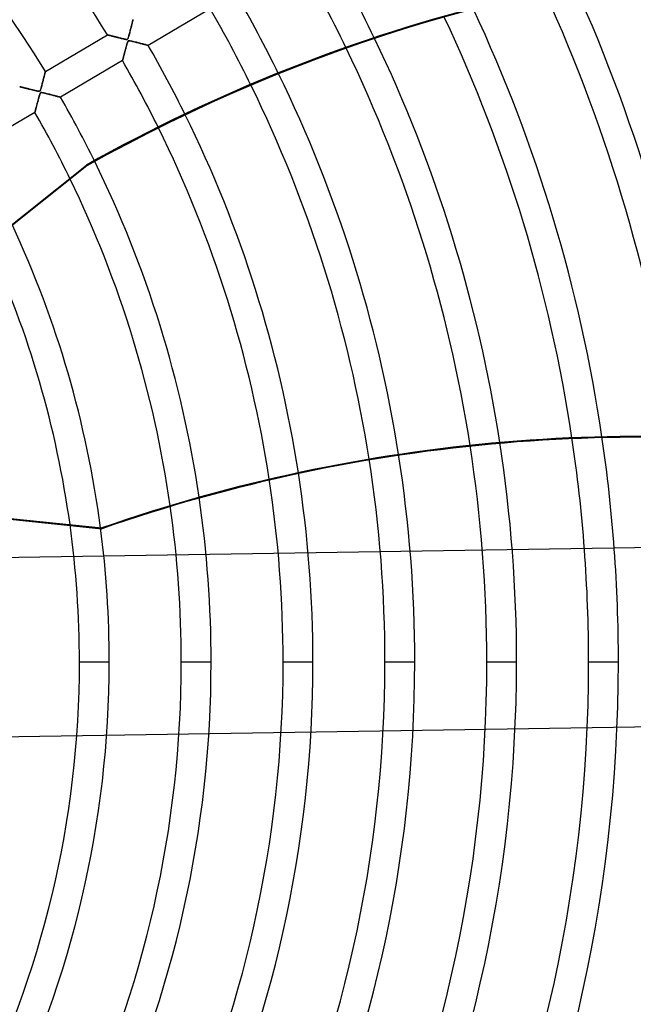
# Model space of a CAD drawing. Header units: millimetres. Extents: x -790 to 790, y -790 to 790.
# Tile 46 of 54: x 316 to 521, y -115 to 215. Entities that reach past the tile are written whole.
import ezdxf

# ---------------------------------------------------------------- set-up
doc = ezdxf.new("R2010")
doc.units = ezdxf.units.MM
doc.layers.add('HIDDEN', color=7, linetype='Continuous')
doc.layers.add('THICK', color=7, linetype='Continuous')

msp = doc.modelspace()

# ---------------------------------------------------------------- linework, layer by layer
at = {"layer": 'HIDDEN'}
for p, q in [((379.79, 218.8), (359.03, 206.52)), ((353.76, 214.41), (353.7, 214.17)), ((353.73, 214.28), (353.77, 214.47)), ((353.81, 214.62), (353.76, 214.41)), ((353.77, 214.47), (353.82, 214.63)), ((353.86, 214.8), (353.81, 214.62)), ((353.82, 214.63), (353.85, 214.78)), ((353.85, 214.78), (353.88, 214.9)), ((353.89, 214.94), (353.86, 214.8)), ((353.88, 214.9), (353.91, 215)), ((353.92, 215.04), (353.89, 214.94)), ((353.91, 215), (353.92, 215.07)), ((353.93, 215.11), (353.92, 215.04)), ((353.92, 215.07), (353.94, 215.11)), ((353.94, 215.13), (353.93, 215.11)), ((353.94, 215.11), (353.94, 215.13)), ((352.93, 211.15), (352.83, 210.78)), ((352.85, 210.87), (352.94, 211.2)), ((353.02, 211.53), (352.93, 211.15)), ((352.94, 211.2), (353.02, 211.53)), ((353.12, 211.9), (353.02, 211.53)), ((353.02, 211.53), (353.11, 211.85)), ((353.11, 211.85), (353.19, 212.17)), ((353.21, 212.26), (353.12, 211.9)), ((353.19, 212.17), (353.27, 212.48)), ((353.3, 212.62), (353.21, 212.26)), ((353.27, 212.48), (353.35, 212.79)), ((353.39, 212.96), (353.3, 212.62)), ((353.35, 212.79), (353.42, 213.08)), ((353.48, 213.3), (353.39, 212.96)), ((353.42, 213.08), (353.49, 213.36)), ((353.56, 213.61), (353.48, 213.3)), ((353.49, 213.36), (353.56, 213.62)), ((353.63, 213.9), (353.56, 213.61)), ((353.56, 213.62), (353.62, 213.86)), ((353.62, 213.86), (353.68, 214.08)), ((353.7, 214.17), (353.63, 213.9)), ((353.68, 214.08), (353.73, 214.28)), ((324.59, 197.77), (345.35, 210.05)), ((345.36, 210.05), (345.35, 210.05)), ((345.35, 210.05), (345.35, 210.05)), ((345.35, 210.05), (345.37, 210.04)), ((345.38, 210.04), (345.36, 210.05)), ((345.37, 210.04), (345.4, 210.03)), ((345.43, 210.03), (345.38, 210.04)), ((345.4, 210.03), (345.44, 210.02)), ((345.48, 210.01), (345.43, 210.03)), ((345.44, 210.02), (345.5, 210.01)), ((345.56, 210), (345.48, 210.01)), ((345.5, 210.01), (345.56, 209.99)), ((345.65, 209.97), (345.56, 210)), ((345.56, 209.99), (345.64, 209.97)), ((345.64, 209.97), (345.73, 209.95)), ((345.75, 209.95), (345.65, 209.97)), ((345.73, 209.95), (345.82, 209.93)), ((345.86, 209.92), (345.75, 209.95)), ((345.82, 209.93), (345.93, 209.9)), ((345.99, 209.89), (345.86, 209.92)), ((345.93, 209.9), (346.05, 209.87)), ((346.12, 209.85), (345.99, 209.89)), ((346.05, 209.87), (346.17, 209.84)), ((346.27, 209.82), (346.12, 209.85)), ((346.17, 209.84), (346.3, 209.81)), ((346.42, 209.78), (346.27, 209.82)), ((346.3, 209.81), (346.44, 209.78)), ((346.59, 209.74), (346.42, 209.78)), ((346.44, 209.78), (346.59, 209.74)), ((346.76, 209.7), (346.59, 209.74)), ((346.59, 209.74), (346.74, 209.7)), ((346.74, 209.7), (346.9, 209.66)), ((346.93, 209.65), (346.76, 209.7)), ((346.9, 209.66), (347.07, 209.62)), ((347.12, 209.61), (346.93, 209.65)), ((347.07, 209.62), (347.24, 209.58)), ((347.31, 209.56), (347.12, 209.61)), ((347.24, 209.58), (347.41, 209.53)), ((347.51, 209.51), (347.31, 209.56)), ((347.41, 209.53), (347.59, 209.49)), ((347.71, 209.46), (347.51, 209.51)), ((347.59, 209.49), (347.78, 209.44)), ((347.93, 209.4), (347.71, 209.46)), ((347.78, 209.44), (347.97, 209.39)), ((348.15, 209.35), (347.93, 209.4)), ((347.97, 209.39), (348.16, 209.35)), ((348.37, 209.29), (348.15, 209.35)), ((348.16, 209.35), (348.35, 209.3)), ((348.35, 209.3), (348.55, 209.25)), ((348.6, 209.23), (348.37, 209.29)), ((348.55, 209.25), (348.76, 209.2)), ((348.84, 209.18), (348.6, 209.23)), ((348.76, 209.2), (348.96, 209.15)), ((349.08, 209.11), (348.84, 209.18)), ((348.96, 209.15), (349.17, 209.09)), ((349.33, 209.05), (349.08, 209.11)), ((349.17, 209.09), (349.38, 209.04)), ((349.58, 208.99), (349.33, 209.05)), ((349.38, 209.04), (349.59, 208.99)), ((349.82, 208.93), (349.58, 208.99)), ((349.59, 208.99), (349.8, 208.94)), ((349.8, 208.94), (350.02, 208.88)), ((350.05, 208.88), (349.82, 208.93)), ((350.02, 208.88), (350.24, 208.83)), ((350.27, 208.82), (350.05, 208.88)), ((350.24, 208.83), (350.45, 208.78)), ((350.48, 208.77), (350.27, 208.82)), ((350.45, 208.78), (350.65, 208.73)), ((350.68, 208.73), (350.48, 208.77)), ((350.65, 208.73), (350.84, 208.69)), ((350.86, 208.68), (350.68, 208.73)), ((350.84, 208.69), (351.01, 208.65)), ((351.03, 208.64), (350.86, 208.68)), ((351.01, 208.65), (351.18, 208.61)), ((351.19, 208.61), (351.03, 208.64)), ((351.18, 208.61), (351.33, 208.58)), ((351.33, 208.58), (351.19, 208.61)), ((351.45, 208.56), (351.33, 208.58)), ((351.33, 208.58), (351.5, 208.55)), ((351.57, 208.54), (351.45, 208.56)), ((351.5, 208.55), (351.67, 208.53)), ((351.69, 208.53), (351.57, 208.54)), ((351.67, 208.53), (351.83, 208.52)), ((351.79, 208.52), (351.69, 208.53)), ((351.88, 208.52), (351.79, 208.52)), ((351.83, 208.52), (351.96, 208.53)), ((351.96, 208.53), (351.88, 208.52)), ((351.96, 208.53), (352.06, 208.57)), ((352.02, 208.55), (351.96, 208.53)), ((352.08, 208.59), (352.02, 208.55)), ((352.06, 208.57), (352.14, 208.65)), ((352.13, 208.63), (352.08, 208.59)), ((352.18, 208.69), (352.13, 208.63)), ((352.14, 208.65), (352.22, 208.76)), ((352.15, 207.71), (352.22, 207.86)), ((352.2, 207.82), (352.16, 207.73)), ((352.23, 208.78), (352.18, 208.69)), ((352.25, 207.9), (352.2, 207.82)), ((352.22, 208.76), (352.29, 208.91)), ((352.22, 207.86), (352.3, 207.96)), ((352.29, 208.91), (352.23, 208.78)), ((352.3, 207.96), (352.25, 207.9)), ((352.36, 209.12), (352.29, 208.91)), ((352.29, 208.91), (352.36, 209.09)), ((352.3, 207.96), (352.38, 208.03)), ((352.34, 208.01), (352.3, 207.96)), ((352.4, 208.04), (352.34, 208.01)), ((352.45, 209.38), (352.36, 209.12)), ((352.36, 209.09), (352.43, 209.31)), ((352.38, 208.03), (352.48, 208.07)), ((352.47, 208.06), (352.4, 208.04)), ((352.43, 209.31), (352.5, 209.57)), ((352.54, 209.7), (352.45, 209.38)), ((352.54, 208.08), (352.47, 208.06)), ((352.48, 208.07), (352.62, 208.08)), ((352.5, 209.57), (352.59, 209.87)), ((352.63, 210.05), (352.54, 209.7)), ((352.64, 208.08), (352.54, 208.08)), ((352.59, 209.87), (352.67, 210.19)), ((352.62, 208.08), (352.79, 208.07)), ((352.73, 210.41), (352.63, 210.05)), ((352.79, 208.07), (352.64, 208.08)), ((352.67, 210.19), (352.76, 210.53)), ((352.83, 210.78), (352.73, 210.41)), ((352.76, 210.53), (352.85, 210.87)), ((352.79, 208.07), (352.98, 208.04)), ((353, 208.04), (352.79, 208.07)), ((352.98, 208.04), (353.21, 208)), ((353.28, 207.98), (353, 208.04)), ((353.21, 208), (353.47, 207.94)), ((353.6, 207.91), (353.28, 207.98)), ((353.47, 207.94), (353.77, 207.87)), ((353.95, 207.82), (353.6, 207.91)), ((353.77, 207.87), (354.1, 207.79)), ((354.32, 207.73), (353.95, 207.82)), ((354.1, 207.79), (354.43, 207.71)), ((351.29, 204.68), (351.23, 204.45)), ((351.23, 204.44), (351.28, 204.64)), ((351.28, 204.64), (351.33, 204.84)), ((351.36, 204.92), (351.29, 204.68)), ((351.33, 204.84), (351.39, 205.04)), ((351.42, 205.16), (351.36, 204.92)), ((351.39, 205.04), (351.44, 205.25)), ((351.49, 205.41), (351.42, 205.16)), ((351.44, 205.25), (351.5, 205.46)), ((351.55, 205.66), (351.49, 205.41)), ((351.5, 205.46), (351.56, 205.67)), ((351.62, 205.89), (351.55, 205.66)), ((351.56, 205.67), (351.61, 205.88)), ((351.61, 205.88), (351.67, 206.09)), ((351.68, 206.12), (351.62, 205.89)), ((351.67, 206.09), (351.73, 206.31)), ((351.74, 206.34), (351.68, 206.12)), ((351.73, 206.31), (351.78, 206.52)), ((351.79, 206.55), (351.74, 206.34)), ((351.78, 206.52), (351.84, 206.72)), ((351.85, 206.75), (351.79, 206.55)), ((351.84, 206.72), (351.89, 206.9)), ((351.9, 206.93), (351.85, 206.75)), ((351.89, 206.9), (351.94, 207.08)), ((351.95, 207.1), (351.9, 206.93)), ((351.94, 207.08), (351.99, 207.24)), ((351.99, 207.25), (351.95, 207.1)), ((351.99, 207.24), (352.04, 207.39)), ((352.04, 207.39), (351.99, 207.25)), ((352.04, 207.39), (352.09, 207.55)), ((352.08, 207.51), (352.04, 207.39)), ((352.12, 207.62), (352.08, 207.51)), ((352.09, 207.55), (352.15, 207.71)), ((352.16, 207.73), (352.12, 207.62)), ((354.69, 207.64), (354.32, 207.73)), ((354.43, 207.71), (354.77, 207.62)), ((355.06, 207.55), (354.69, 207.64)), ((354.77, 207.62), (355.1, 207.54)), ((355.43, 207.45), (355.06, 207.55)), ((355.1, 207.54), (355.43, 207.45)), ((355.43, 207.45), (355.76, 207.37)), ((355.8, 207.36), (355.43, 207.45)), ((355.76, 207.37), (356.08, 207.29)), ((356.17, 207.26), (355.8, 207.36)), ((356.08, 207.29), (356.39, 207.21)), ((356.53, 207.17), (356.17, 207.26)), ((356.39, 207.21), (356.69, 207.13)), ((356.87, 207.08), (356.53, 207.17)), ((356.69, 207.13), (356.98, 207.05)), ((357.2, 207), (356.87, 207.08)), ((356.98, 207.05), (357.26, 206.98)), ((357.51, 206.92), (357.2, 207)), ((357.26, 206.98), (357.52, 206.91)), ((357.8, 206.84), (357.51, 206.92)), ((357.52, 206.91), (357.76, 206.85)), ((357.76, 206.85), (357.98, 206.79)), ((358.07, 206.77), (357.8, 206.84)), ((357.98, 206.79), (358.19, 206.74)), ((358.31, 206.71), (358.07, 206.77)), ((358.19, 206.74), (358.37, 206.69)), ((358.52, 206.65), (358.31, 206.71)), ((358.37, 206.69), (358.54, 206.65)), ((358.7, 206.61), (358.52, 206.65)), ((358.54, 206.65), (358.68, 206.61)), ((358.68, 206.61), (358.8, 206.58)), ((358.84, 206.57), (358.7, 206.61)), ((358.8, 206.58), (358.9, 206.55)), ((358.95, 206.54), (358.84, 206.57)), ((358.9, 206.55), (358.97, 206.54)), ((359.01, 206.53), (358.95, 206.54)), ((358.97, 206.54), (359.02, 206.52)), ((359.03, 206.52), (359.01, 206.53)), ((359.02, 206.52), (359.03, 206.52)), ((350.44, 201.44), (329.68, 189.16)), ((350.45, 201.47), (350.44, 201.45)), ((350.44, 201.45), (350.45, 201.46)), ((350.44, 201.44), (350.44, 201.45)), ((350.44, 201.45), (350.44, 201.44)), ((350.45, 201.49), (350.46, 201.54)), ((350.46, 201.52), (350.45, 201.47)), ((350.45, 201.46), (350.45, 201.49)), ((350.46, 201.54), (350.48, 201.59)), ((350.47, 201.58), (350.46, 201.52)), ((350.49, 201.65), (350.47, 201.58)), ((350.48, 201.59), (350.5, 201.65)), ((350.52, 201.74), (350.49, 201.65)), ((350.5, 201.65), (350.52, 201.73)), ((350.54, 201.84), (350.52, 201.74)), ((350.52, 201.73), (350.54, 201.82)), ((350.57, 201.95), (350.54, 201.84)), ((350.54, 201.82), (350.56, 201.91)), ((350.56, 201.91), (350.59, 202.02)), ((350.61, 202.08), (350.57, 201.95)), ((350.59, 202.02), (350.62, 202.13)), ((350.64, 202.21), (350.61, 202.08)), ((350.62, 202.13), (350.66, 202.26)), ((350.68, 202.36), (350.64, 202.21)), ((350.66, 202.26), (350.69, 202.39)), ((350.72, 202.51), (350.68, 202.36)), ((350.69, 202.39), (350.73, 202.53)), ((350.76, 202.67), (350.72, 202.51)), ((350.73, 202.53), (350.77, 202.68)), ((350.81, 202.84), (350.76, 202.67)), ((350.77, 202.68), (350.81, 202.83)), ((350.86, 203.02), (350.81, 202.84)), ((350.81, 202.83), (350.85, 202.99)), ((350.85, 202.99), (350.89, 203.15)), ((350.9, 203.2), (350.86, 203.02)), ((350.89, 203.15), (350.94, 203.32)), ((350.95, 203.39), (350.9, 203.2)), ((350.94, 203.32), (350.98, 203.5)), ((351.01, 203.59), (350.95, 203.39)), ((350.98, 203.5), (351.03, 203.68)), ((351.06, 203.8), (351.01, 203.59)), ((351.03, 203.68), (351.08, 203.86)), ((351.12, 204.01), (351.06, 203.8)), ((351.08, 203.86), (351.13, 204.05)), ((351.17, 204.23), (351.12, 204.01)), ((351.13, 204.05), (351.18, 204.24)), ((351.23, 204.45), (351.17, 204.23)), ((351.18, 204.24), (351.23, 204.44)), ((323.82, 194.74), (323.73, 194.38)), ((323.74, 194.43), (323.82, 194.76)), ((323.91, 195.08), (323.82, 194.74)), ((323.82, 194.76), (323.9, 195.07)), ((323.9, 195.07), (323.98, 195.37)), ((323.99, 195.42), (323.91, 195.08)), ((323.98, 195.37), (324.05, 195.66)), ((324.07, 195.74), (323.99, 195.42)), ((324.05, 195.66), (324.12, 195.93)), ((324.15, 196.05), (324.07, 195.74)), ((324.12, 195.93), (324.19, 196.19)), ((324.23, 196.34), (324.15, 196.05)), ((324.19, 196.19), (324.25, 196.43)), ((324.3, 196.62), (324.23, 196.34)), ((324.25, 196.43), (324.31, 196.66)), ((324.36, 196.87), (324.3, 196.62)), ((324.31, 196.66), (324.36, 196.87)), ((324.42, 197.09), (324.36, 196.87)), ((324.36, 196.87), (324.41, 197.06)), ((324.41, 197.06), (324.45, 197.24)), ((324.47, 197.29), (324.42, 197.09)), ((324.45, 197.24), (324.49, 197.39)), ((324.51, 197.46), (324.47, 197.29)), ((324.49, 197.39), (324.52, 197.52)), ((324.54, 197.59), (324.51, 197.46)), ((324.52, 197.52), (324.55, 197.63)), ((324.57, 197.69), (324.54, 197.59)), ((324.55, 197.63), (324.57, 197.71)), ((324.58, 197.75), (324.57, 197.69)), ((324.57, 197.71), (324.58, 197.75)), ((324.59, 197.77), (324.58, 197.75)), ((324.58, 197.75), (324.59, 197.77)), ((316, 192.69), (315.99, 192.69)), ((315.99, 192.69), (316, 192.69)), ((316.03, 192.68), (316, 192.69)), ((316, 192.69), (316.02, 192.68)), ((316.02, 192.68), (316.06, 192.67)), ((316.07, 192.67), (316.03, 192.68)), ((316.06, 192.67), (316.11, 192.66)), ((316.13, 192.65), (316.07, 192.67)), ((316.11, 192.66), (316.17, 192.64)), ((316.21, 192.64), (316.13, 192.65)), ((316.17, 192.64), (316.24, 192.63)), ((316.3, 192.61), (316.21, 192.64)), ((316.24, 192.63), (316.33, 192.6)), ((316.4, 192.59), (316.3, 192.61)), ((316.33, 192.6), (316.43, 192.58)), ((316.52, 192.56), (316.4, 192.59)), ((316.43, 192.58), (316.54, 192.55)), ((316.64, 192.53), (316.52, 192.56)), ((316.54, 192.55), (316.66, 192.52)), ((316.78, 192.49), (316.64, 192.53)), ((316.66, 192.52), (316.79, 192.49)), ((316.93, 192.45), (316.78, 192.49)), ((316.79, 192.49), (316.93, 192.46)), ((316.93, 192.46), (317.07, 192.42)), ((317.09, 192.42), (316.93, 192.45)), ((317.07, 192.42), (317.23, 192.38)), ((317.26, 192.37), (317.09, 192.42)), ((317.23, 192.38), (317.39, 192.34)), ((317.43, 192.33), (317.26, 192.37)), ((317.39, 192.34), (317.56, 192.3)), ((317.61, 192.29), (317.43, 192.33)), ((317.56, 192.3), (317.74, 192.25)), ((317.8, 192.24), (317.61, 192.29)), ((317.74, 192.25), (317.92, 192.21)), ((318, 192.19), (317.8, 192.24)), ((317.92, 192.21), (318.1, 192.16)), ((318.2, 192.14), (318, 192.19)), ((318.1, 192.16), (318.3, 192.11)), ((318.41, 192.09), (318.2, 192.14)), ((318.3, 192.11), (318.49, 192.07)), ((318.63, 192.03), (318.41, 192.09)), ((318.49, 192.07), (318.69, 192.02)), ((318.86, 191.97), (318.63, 192.03)), ((318.69, 192.02), (318.9, 191.96)), ((319.09, 191.92), (318.86, 191.97)), ((318.9, 191.96), (319.11, 191.91)), ((319.33, 191.86), (319.09, 191.92)), ((319.11, 191.91), (319.32, 191.86)), ((319.32, 191.86), (319.53, 191.81)), ((319.57, 191.8), (319.33, 191.86)), ((319.53, 191.81), (319.75, 191.75)), ((319.82, 191.73), (319.57, 191.8)), ((319.75, 191.75), (319.97, 191.7)), ((320.08, 191.67), (319.82, 191.73)), ((319.97, 191.7), (320.2, 191.64)), ((320.33, 191.61), (320.08, 191.67)), ((320.2, 191.64), (320.42, 191.59)), ((320.57, 191.55), (320.33, 191.61)), ((320.42, 191.59), (320.65, 191.53)), ((320.8, 191.49), (320.57, 191.55)), ((320.65, 191.53), (320.87, 191.47)), ((321.02, 191.44), (320.8, 191.49)), ((320.87, 191.47), (321.1, 191.42)), ((321.23, 191.39), (321.02, 191.44)), ((321.1, 191.42), (321.33, 191.37)), ((321.43, 191.34), (321.23, 191.39)), ((321.33, 191.37), (321.56, 191.31)), ((321.61, 191.3), (321.43, 191.34)), ((321.56, 191.31), (321.79, 191.26)), ((321.78, 191.26), (321.61, 191.3)), ((321.93, 191.23), (321.78, 191.26)), ((322.78, 191.28), (322.73, 191.23)), ((322.75, 191.25), (322.81, 191.32)), ((322.83, 191.34), (322.78, 191.28)), ((322.81, 191.32), (322.87, 191.41)), ((322.88, 191.43), (322.83, 191.34)), ((322.87, 191.41), (322.92, 191.52)), ((322.94, 191.57), (322.88, 191.43)), ((322.92, 191.52), (322.97, 191.65)), ((323.01, 191.77), (322.94, 191.57)), ((322.97, 191.65), (323.02, 191.8)), ((323.09, 192.02), (323.01, 191.77)), ((323.02, 191.8), (323.08, 191.97)), ((323.08, 191.97), (323.14, 192.16)), ((323.18, 192.31), (323.09, 192.02)), ((323.14, 192.16), (323.19, 192.37)), ((323.27, 192.64), (323.18, 192.31)), ((323.19, 192.37), (323.26, 192.6)), ((323.26, 192.6), (323.33, 192.86)), ((323.36, 192.98), (323.27, 192.64)), ((323.33, 192.86), (323.4, 193.14)), ((323.45, 193.33), (323.36, 192.98)), ((323.4, 193.14), (323.48, 193.44)), ((323.55, 193.68), (323.45, 193.33)), ((323.48, 193.44), (323.57, 193.76)), ((323.64, 194.03), (323.55, 193.68)), ((323.57, 193.76), (323.65, 194.09)), ((323.73, 194.38), (323.64, 194.03)), ((323.65, 194.09), (323.74, 194.43)), ((321.79, 191.26), (322, 191.22)), ((322.06, 191.21), (321.93, 191.23)), ((322, 191.22), (322.19, 191.19)), ((322.19, 191.19), (322.06, 191.21)), ((322.07, 187.82), (322.13, 188.04)), ((322.16, 188.15), (322.09, 187.89)), ((322.13, 188.04), (322.19, 188.27)), ((322.23, 188.4), (322.16, 188.15)), ((322.31, 191.17), (322.19, 191.19)), ((322.19, 191.19), (322.36, 191.17)), ((322.19, 188.27), (322.25, 188.49)), ((322.29, 188.64), (322.23, 188.4)), ((322.25, 188.49), (322.31, 188.71)), ((322.35, 188.87), (322.29, 188.64)), ((322.42, 191.16), (322.31, 191.17)), ((322.31, 188.71), (322.37, 188.94)), ((322.41, 189.09), (322.35, 188.87)), ((322.36, 191.17), (322.49, 191.16)), ((322.37, 188.94), (322.43, 189.17)), ((322.47, 189.3), (322.41, 189.09)), ((322.52, 191.16), (322.42, 191.16)), ((322.43, 189.17), (322.5, 189.39)), ((322.53, 189.49), (322.47, 189.3)), ((322.49, 191.16), (322.6, 191.17)), ((322.5, 189.39), (322.56, 189.62)), ((322.6, 191.17), (322.52, 191.16)), ((322.58, 189.67), (322.53, 189.49)), ((322.56, 189.62), (322.63, 189.84)), ((322.63, 189.84), (322.58, 189.67)), ((322.6, 191.17), (322.68, 191.2)), ((322.67, 191.19), (322.6, 191.17)), ((322.63, 189.84), (322.69, 190.05)), ((322.67, 189.98), (322.63, 189.84)), ((322.73, 191.23), (322.67, 191.19)), ((322.71, 190.11), (322.67, 189.98)), ((322.68, 191.2), (322.75, 191.25)), ((322.69, 190.05), (322.76, 190.24)), ((322.75, 190.23), (322.71, 190.11)), ((322.8, 190.34), (322.75, 190.23)), ((322.76, 190.24), (322.82, 190.39)), ((322.84, 190.45), (322.8, 190.34)), ((322.82, 190.39), (322.88, 190.51)), ((322.89, 190.53), (322.84, 190.45)), ((322.88, 190.51), (322.94, 190.59)), ((322.94, 190.6), (322.89, 190.53)), ((322.94, 190.59), (323, 190.65)), ((322.99, 190.65), (322.94, 190.6)), ((323.05, 190.68), (322.99, 190.65)), ((323, 190.65), (323.08, 190.69)), ((323.12, 190.71), (323.05, 190.68)), ((323.08, 190.69), (323.17, 190.72)), ((323.2, 190.72), (323.12, 190.71)), ((323.17, 190.72), (323.27, 190.72)), ((323.3, 190.72), (323.2, 190.72)), ((323.27, 190.72), (323.39, 190.71)), ((323.45, 190.71), (323.3, 190.72)), ((323.39, 190.71), (323.53, 190.7)), ((323.66, 190.68), (323.45, 190.71)), ((323.53, 190.7), (323.69, 190.67)), ((323.92, 190.62), (323.66, 190.68)), ((323.69, 190.67), (323.87, 190.63)), ((323.87, 190.63), (324.06, 190.59)), ((324.22, 190.56), (323.92, 190.62)), ((324.06, 190.59), (324.28, 190.54)), ((324.55, 190.48), (324.22, 190.56)), ((324.28, 190.54), (324.51, 190.49)), ((324.51, 190.49), (324.77, 190.42)), ((324.89, 190.39), (324.55, 190.48)), ((324.77, 190.42), (325.05, 190.35)), ((325.24, 190.31), (324.89, 190.39)), ((325.05, 190.35), (325.36, 190.28)), ((325.59, 190.22), (325.24, 190.31)), ((325.36, 190.28), (325.68, 190.2)), ((325.94, 190.13), (325.59, 190.22)), ((325.68, 190.2), (326.01, 190.11)), ((326.3, 190.04), (325.94, 190.13)), ((326.01, 190.11), (326.34, 190.03)), ((326.65, 189.95), (326.3, 190.04)), ((326.34, 190.03), (326.67, 189.94)), ((326.99, 189.86), (326.65, 189.95)), ((326.67, 189.94), (326.98, 189.86)), ((326.98, 189.86), (327.28, 189.79)), ((327.33, 189.77), (326.99, 189.86)), ((327.28, 189.79), (327.57, 189.71)), ((327.65, 189.69), (327.33, 189.77)), ((327.57, 189.71), (327.84, 189.64)), ((327.96, 189.61), (327.65, 189.69)), ((327.84, 189.64), (328.1, 189.57)), ((328.25, 189.53), (327.96, 189.61)), ((328.1, 189.57), (328.34, 189.51)), ((328.53, 189.46), (328.25, 189.53)), ((328.34, 189.51), (328.57, 189.45)), ((328.78, 189.4), (328.53, 189.46)), ((328.57, 189.45), (328.78, 189.4)), ((328.78, 189.4), (328.97, 189.35)), ((329, 189.34), (328.78, 189.4)), ((328.97, 189.35), (329.15, 189.3)), ((329.2, 189.29), (329, 189.34)), ((329.15, 189.3), (329.3, 189.26)), ((329.37, 189.24), (329.2, 189.29)), ((329.3, 189.26), (329.43, 189.23)), ((329.5, 189.21), (329.37, 189.24)), ((329.43, 189.23), (329.54, 189.2)), ((329.6, 189.18), (329.5, 189.21)), ((329.54, 189.2), (329.61, 189.18)), ((329.66, 189.17), (329.6, 189.18)), ((329.61, 189.18), (329.66, 189.17)), ((329.66, 189.17), (329.68, 189.16)), ((329.68, 189.16), (329.66, 189.17)), ((321.26, 184.73), (321.22, 184.6)), ((321.23, 184.62), (321.26, 184.74)), ((321.26, 184.74), (321.29, 184.87)), ((321.29, 184.86), (321.26, 184.73)), ((321.29, 184.87), (321.33, 185.01)), ((321.33, 185.01), (321.29, 184.86)), ((321.37, 185.17), (321.33, 185.01)), ((321.33, 185.01), (321.37, 185.15)), ((321.42, 185.34), (321.37, 185.17)), ((321.37, 185.15), (321.41, 185.31)), ((321.41, 185.31), (321.45, 185.47)), ((321.46, 185.51), (321.42, 185.34)), ((321.45, 185.47), (321.5, 185.64)), ((321.51, 185.69), (321.46, 185.51)), ((321.5, 185.64), (321.54, 185.82)), ((321.56, 185.88), (321.51, 185.69)), ((321.54, 185.82), (321.59, 186)), ((321.61, 186.07), (321.56, 185.88)), ((321.59, 186), (321.64, 186.18)), ((321.67, 186.28), (321.61, 186.07)), ((321.64, 186.18), (321.69, 186.37)), ((321.72, 186.49), (321.67, 186.28)), ((321.69, 186.37), (321.74, 186.57)), ((321.78, 186.71), (321.72, 186.49)), ((321.74, 186.57), (321.8, 186.77)), ((321.84, 186.93), (321.78, 186.71)), ((321.8, 186.77), (321.85, 186.97)), ((321.9, 187.16), (321.84, 186.93)), ((321.85, 186.97), (321.9, 187.18)), ((321.96, 187.4), (321.9, 187.16)), ((321.9, 187.18), (321.96, 187.39)), ((322.03, 187.64), (321.96, 187.4)), ((321.96, 187.39), (322.02, 187.61)), ((322.02, 187.61), (322.07, 187.82)), ((322.09, 187.89), (322.03, 187.64)), ((321.09, 184.08), (300.32, 171.8)), ((321.11, 184.16), (321.09, 184.12)), ((321.09, 184.11), (321.1, 184.14)), ((321.09, 184.12), (321.09, 184.09)), ((321.09, 184.09), (321.09, 184.11)), ((321.09, 184.08), (321.09, 184.09)), ((321.09, 184.09), (321.09, 184.08)), ((321.1, 184.14), (321.11, 184.19)), ((321.11, 184.19), (321.13, 184.25)), ((321.12, 184.22), (321.11, 184.16)), ((321.14, 184.29), (321.12, 184.22)), ((321.13, 184.25), (321.15, 184.33)), ((321.16, 184.38), (321.14, 184.29)), ((321.15, 184.33), (321.17, 184.41)), ((321.19, 184.48), (321.16, 184.38)), ((321.17, 184.41), (321.2, 184.51)), ((321.22, 184.6), (321.19, 184.48)), ((321.2, 184.51), (321.23, 184.62)), ((226, 76.84), (338.33, 166.42)), ((338.33, 166.42), (338.53, 166.18)), ((345.99, 0), (336.01, 0)), ((345.99, 0), (336.01, 0)), ((380.09, 0), (370.11, 0)), ((380.09, 0), (370.11, 0)), ((414.19, 0), (404.21, 0)), ((414.19, 0), (404.21, 0)), ((448.29, 0), (438.31, 0)), ((448.29, 0), (438.31, 0)), ((482.39, 0), (472.41, 0)), ((482.39, 0), (472.41, 0)), ((516.49, 0), (506.51, 0)), ((516.49, 0), (506.51, 0))]:
    msp.add_line(p, q, dxfattribs=at)
for radius, start, end in [(732, 0, 180.00002), (682, 0, 180.00002), (677, 0, 180.00002), (625, 0, 179.99998), (620, 0, 179.99998), (404.21, 31.3088, 64.5564), (380.09, 31.3537, 64.827), (482.39, 25.652, 30.0061), (472.41, 25.7949, 29.9936), (448.29, 26.0696, 29.9609), (438.31, 26.1513, 29.9464), (414.19, 26.2616, 29.9083), (404.21, 26.2673, 29.8913), (380.09, 26.1697, 29.8463), (370.11, 25.9066, 29.8259), (472.41, 0, 8.8346), (482.39, 0, 8.7657), (506.51, 0, 8.5253), (516.49, 0, 8.3976), (448.29, 0, 8.918), (438.31, 0, 8.9147), (414.19, 0, 8.8024), (404.21, 0, 8.7078), (380.09, 0, 8.3443), (370.11, 0, 8.1308), (336.01, 0, 7.8742), (345.99, 0, 7.468), (732, 180.00002, 0), (682, 180.00002, 0), (677, 180.00002, 0), (625, 179.99998, 0), (620, 179.99998, 0), (336.01, 333.168, 0), (345.99, 333.5789, 0), (370.11, 334.4781, 0), (380.09, 334.7411, 0), (404.21, 334.8387, 0), (414.19, 334.833, 0), (438.31, 334.7228, 0), (448.29, 334.6411, 0), (472.41, 334.3663, 0), (482.39, 334.2234, 0), (506.51, 333.8146, 0), (516.49, 333.6211, 0), (540.61, 333.0999, 0), (550.59, 332.8634, 0), (574.71, 332.24535, 0), (584.69, 331.97142, 0)]:
    msp.add_arc((0, 0), radius, start, end, dxfattribs=at)
msp.add_ellipse((600.82, -304.41), major_axis=(-426.57, -340.18), ratio=0.987688, start_param=-2.280953, end_param=-1.73342, dxfattribs=at)
at = {"layer": 'THICK'}
for p, q in [((338.53, 166.18), (254.22, 98.95)), ((267.64, 52.82), (343.53, 44.92)), ((267.7, 52.5), (343.46, 44.62)), ((343.53, 44.92), (343.46, 44.62)), ((618.72, 39.72), (270.64, 34.26)), ((619.66, -20.27), (271.58, -25.74))]:
    msp.add_line(p, q, dxfattribs=at)
for radius, start, end in [(677.5, 0, 180.00002), (619.99, 0, 179.99998), (540.61, 8.0277, 24.5284), (550.59, 7.851, 24.292), (516.49, 8.3976, 25.0497), (506.51, 8.5253, 25.2432), (482.39, 8.7657, 25.652), (472.41, 8.8346, 25.7949), (448.29, 8.918, 26.0696), (438.31, 8.9147, 26.1513), (414.19, 8.8024, 26.2616), (404.21, 8.7078, 26.2673), (380.09, 8.3443, 26.1697), (370.11, 8.1308, 25.9066), (345.99, 7.468, 25.0075), (336.01, 7.8742, 24.5966), (619.99, 179.99998, 0), (677.5, 180.00002, 0)]:
    msp.add_arc((0, 0), radius, start, end, dxfattribs=at)
for centre, major_axis, start_param, end_param in [((601.02, -304.66), (-426.57, -340.18), -2.187101, -1.73342), ((527.52, -463.92), (531.92, -121.41), 1.628996, 2.13685), ((527.59, -463.62), (-531.92, 121.41), -1.512401, -1.004743)]:
    msp.add_ellipse(centre, major_axis=major_axis, ratio=0.987688, start_param=start_param, end_param=end_param, dxfattribs=at)

doc.saveas('drawing.dxf')
